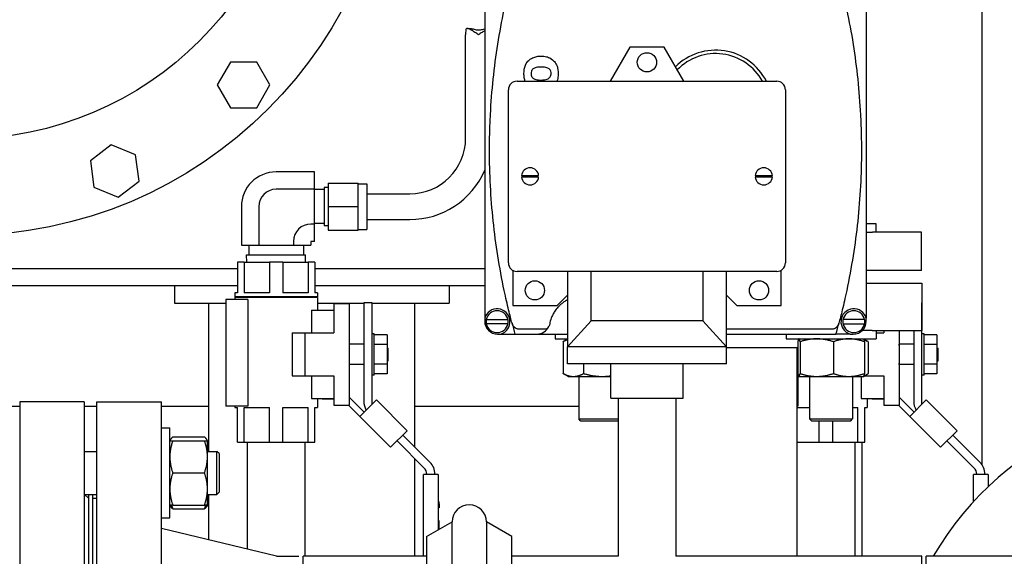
# Model space of a CAD drawing. Header units: inches. Extents: x 24 to 1128, y -69 to 748.
# Tile 101 of 256: x 199.42 to 213.74, y 186.61 to 194.42. Entities that reach past the tile are written whole.
import ezdxf

# ---------------------------------------------------------------- set-up
doc = ezdxf.new("R2010")
doc.units = ezdxf.units.IN
doc.header["$LTSCALE"] = 32
doc.header["$MEASUREMENT"] = 0
doc.layers.add('Visible (ANSI)', color=7, linetype='Continuous', lineweight=30)

msp = doc.modelspace()

# ---------------------------------------------------------------- linework, layer by layer
at = {"layer": 'Visible (ANSI)'}
for p, q in [((206.18032, 194.96691), (206.18032, 190.07691)), ((211.73032, 194.96691), (211.73032, 190.07691)), ((213.41537, 187.94175), (213.41537, 194.733)), ((205.92786, 194.29242), (205.96996, 194.29242)), ((205.90274, 192.69867), (205.90274, 194.19867)), ((208.29037, 194.02009), (208.00458, 193.52509)), ((208.79037, 194.02009), (208.29037, 194.02009)), ((209.07616, 193.52509), (208.79037, 194.02009)), ((202.48169, 193.80267), (202.29001, 193.47067)), ((202.86505, 193.80267), (202.48169, 193.80267)), ((203.05673, 193.47067), (202.86505, 193.80267)), ((206.65037, 193.52509), (210.43037, 193.52509)), ((202.29001, 193.47067), (202.48169, 193.13867)), ((202.86505, 193.13867), (203.05673, 193.47067)), ((206.52537, 190.88009), (206.52537, 193.40009)), ((210.55537, 193.40009), (210.55537, 190.88009)), ((202.48169, 193.13867), (202.86505, 193.13867)), ((200.74774, 192.59752), (200.4436, 192.36415)), ((201.10192, 192.45082), (200.74774, 192.59752)), ((201.15196, 192.07073), (201.10192, 192.45082)), ((200.4436, 192.36415), (200.49364, 191.98406)), ((203.7054, 192.20385), (203.14537, 192.20385)), ((203.7054, 191.95126), (203.7054, 192.20385)), ((206.71577, 192.15009), (206.74715, 192.15009)), ((206.74715, 192.13009), (206.71577, 192.13009)), ((206.74715, 192.15009), (206.93358, 192.15009)), ((206.93358, 192.13009), (206.74715, 192.13009)), ((206.93358, 192.15009), (206.96497, 192.15009)), ((206.96497, 192.13009), (206.93358, 192.13009)), ((210.11577, 192.15009), (210.14715, 192.15009)), ((210.14715, 192.13009), (210.11577, 192.13009)), ((210.14715, 192.15009), (210.33358, 192.15009)), ((210.33358, 192.13009), (210.14715, 192.13009)), ((210.33358, 192.15009), (210.36497, 192.15009)), ((210.36497, 192.13009), (210.33358, 192.13009)), ((200.49364, 191.98406), (200.84782, 191.83736)), ((200.84782, 191.83736), (201.15196, 192.07073)), ((203.7054, 191.95126), (203.14537, 191.95126)), ((203.7054, 191.44608), (203.7054, 191.95126)), ((203.84319, 191.94617), (203.7054, 191.94617)), ((203.84319, 191.97927), (203.84319, 191.41807)), ((203.90224, 191.97927), (203.84319, 191.97927)), ((203.90224, 192.04267), (203.90224, 191.69867)), ((203.90224, 192.04267), (204.33925, 192.04267)), ((204.33925, 191.69867), (204.33925, 192.04267)), ((204.33925, 192.03267), (204.46524, 192.03267)), ((204.46524, 192.03267), (204.46524, 191.36467)), ((204.46524, 191.88617), (205.09024, 191.88617)), ((202.64006, 191.69854), (202.64006, 191.13867)), ((202.89265, 191.69854), (202.89265, 191.13867)), ((203.90224, 191.69867), (203.90224, 191.35467)), ((203.90224, 191.69867), (204.33925, 191.69867)), ((204.33925, 191.35467), (204.33925, 191.69867)), ((204.46524, 191.51117), (205.09024, 191.51117)), ((203.7054, 191.44608), (203.65134, 191.44608)), ((203.84319, 191.45117), (203.7054, 191.45117)), ((203.7054, 191.19349), (203.7054, 191.44608)), ((203.90224, 191.41807), (203.84319, 191.41807)), ((211.876, 191.44878), (211.73032, 191.44878)), ((211.876, 191.32678), (211.876, 191.44878)), ((203.90224, 191.35467), (204.33925, 191.35467)), ((204.33925, 191.36467), (204.46524, 191.36467)), ((211.73032, 191.32678), (211.82045, 191.32678)), ((212.53643, 191.32678), (211.82045, 191.32678)), ((212.53643, 190.77166), (212.53643, 191.32678)), ((202.64006, 191.13867), (202.89265, 191.13867)), ((202.7489, 191.13867), (202.7489, 190.99567)), ((202.89265, 191.13867), (203.39796, 191.13867)), ((203.39796, 191.1927), (203.39796, 191.13867)), ((203.39796, 191.13867), (203.65055, 191.13867)), ((203.5419, 191.13867), (203.5419, 190.99567)), ((203.65055, 191.1927), (203.65055, 191.13867)), ((203.7054, 191.19349), (203.65134, 191.19349)), ((202.71617, 190.99567), (203.57463, 190.99567)), ((202.71952, 190.88867), (202.71617, 190.99567)), ((203.57128, 190.88867), (203.57463, 190.99567)), ((197.70787, 190.79617), (202.58287, 190.79617)), ((202.68083, 190.88867), (202.58287, 190.88867)), ((202.58287, 190.88867), (202.58287, 190.44667)), ((202.68083, 190.88867), (202.68083, 190.44667)), ((202.68083, 190.88867), (203.04741, 190.88867)), ((203.24333, 190.88867), (203.04741, 190.88867)), ((203.04741, 190.88867), (203.04741, 190.44667)), ((203.24333, 190.88867), (203.24333, 190.44667)), ((203.24333, 190.88867), (203.60991, 190.88867)), ((203.70787, 190.88867), (203.60991, 190.88867)), ((203.60991, 190.88867), (203.60991, 190.44667)), ((203.70787, 190.88867), (203.70787, 190.44667)), ((203.70787, 190.79617), (206.18032, 190.79617)), ((206.58787, 190.77184), (206.58787, 190.26009)), ((210.43037, 190.75509), (206.65037, 190.75509)), ((207.38537, 190.75509), (207.38537, 189.66009)), ((207.72787, 190.03509), (207.72787, 190.75509)), ((209.35287, 190.75509), (209.35287, 190.03509)), ((209.69537, 189.66009), (209.69537, 190.75509)), ((210.49287, 190.26009), (210.49287, 190.77184)), ((212.53643, 190.77166), (211.73032, 190.77166)), ((202.58287, 190.54617), (197.70787, 190.54617)), ((201.66537, 190.54617), (201.66537, 190.29617)), ((206.18032, 190.54617), (203.70787, 190.54617)), ((205.66537, 190.54617), (205.66537, 190.29617)), ((211.73032, 190.58617), (212.54037, 190.58617)), ((212.54037, 190.58617), (212.54037, 189.89617)), ((202.58287, 190.44667), (202.54437, 190.44667)), ((202.54437, 190.44667), (202.54437, 190.38667)), ((203.74637, 190.38667), (202.54437, 190.38667)), ((203.74637, 190.37667), (202.54437, 190.37667)), ((202.54437, 190.37667), (202.54437, 190.34667)), ((202.55037, 190.38667), (202.55037, 190.37667)), ((203.04741, 190.44667), (202.68083, 190.44667)), ((203.60991, 190.44667), (203.24333, 190.44667)), ((203.74637, 190.44667), (203.70787, 190.44667)), ((203.74037, 190.38667), (203.74037, 190.37667)), ((203.74637, 190.44667), (203.74637, 190.38667)), ((203.74637, 190.37667), (203.74637, 190.19167)), ((207.23337, 190.26009), (207.38537, 190.41209)), ((209.69537, 190.41209), (209.84737, 190.26009)), ((201.66537, 190.29617), (202.41437, 190.29617)), ((202.16537, 188.13517), (202.16537, 190.29617)), ((202.73598, 190.34667), (202.41437, 190.34667)), ((202.41437, 190.34667), (202.41437, 188.79667)), ((202.73598, 190.34667), (202.73598, 188.79667)), ((203.74637, 190.29617), (204.42137, 190.29617)), ((203.98737, 190.29067), (204.20937, 190.29067)), ((203.98737, 190.29067), (203.98737, 189.86067)), ((204.20937, 190.29067), (204.20937, 188.80667)), ((204.54097, 190.29867), (204.42137, 190.29867)), ((204.42137, 190.29867), (204.42137, 188.86626)), ((204.54097, 188.82321), (204.54097, 190.29867)), ((204.54097, 190.29617), (205.66537, 190.29617)), ((205.16537, 188.19881), (205.16537, 190.29617)), ((206.58787, 190.26009), (207.23337, 190.26009)), ((209.84737, 190.26009), (210.49287, 190.26009)), ((212.54097, 190.29867), (212.54037, 190.29867)), ((212.54097, 188.82321), (212.54097, 190.29867)), ((203.65904, 190.19167), (203.65904, 189.86067)), ((203.65904, 190.19167), (203.98737, 190.19167)), ((206.18032, 190.07691), (206.18032, 190.03191)), ((206.20316, 190.05441), (206.51748, 190.05441)), ((206.51748, 189.99441), (206.20316, 189.99441)), ((206.57756, 190.0011), (206.57742, 190.00163)), ((207.38537, 189.66009), (207.72787, 190.03509)), ((209.35287, 190.03509), (207.72787, 190.03509)), ((209.35287, 190.03509), (209.69537, 189.66009)), ((211.33308, 190.0011), (211.33322, 190.00163)), ((211.70748, 190.05441), (211.39316, 190.05441)), ((211.39316, 189.99441), (211.70748, 189.99441)), ((211.73032, 190.03191), (211.73032, 190.07691)), ((203.37837, 189.86067), (203.37837, 189.23667)), ((203.37837, 189.86067), (203.56637, 189.86067)), ((203.56637, 189.86067), (203.98737, 189.86067)), ((203.56637, 189.23667), (203.56637, 189.86067)), ((204.57197, 189.84967), (204.54097, 189.84967)), ((204.57197, 189.24767), (204.57197, 189.84967)), ((204.75947, 189.83417), (204.57197, 189.83417)), ((204.75947, 189.83417), (204.75947, 189.69142)), ((206.36782, 189.84441), (206.41282, 189.84441)), ((206.41282, 189.84441), (206.62032, 189.84441)), ((206.62032, 189.84441), (206.94171, 189.84441)), ((207.05525, 189.91441), (206.67771, 189.91441)), ((206.94171, 189.84441), (207.38537, 189.84441)), ((207.20474, 189.84441), (207.20474, 189.77417)), ((211.23293, 189.91441), (209.69537, 189.91441)), ((209.69537, 189.84441), (211.29032, 189.84441)), ((210.5635, 189.84441), (210.5635, 189.77417)), ((211.49782, 189.84441), (211.29032, 189.84441)), ((211.49782, 189.84441), (211.54282, 189.84441)), ((211.81464, 189.89617), (211.67216, 189.89617)), ((211.81464, 189.89617), (212.54037, 189.89617)), ((211.876, 189.89617), (211.876, 189.77417)), ((211.876, 189.86067), (211.98737, 189.86067)), ((211.98737, 189.89617), (211.98737, 189.86067)), ((212.20937, 189.89617), (212.20937, 188.80667)), ((212.42137, 189.89617), (212.42137, 188.86626)), ((212.57197, 189.84967), (212.54097, 189.84967)), ((212.57197, 189.24767), (212.57197, 189.84967)), ((212.75947, 189.83417), (212.57197, 189.83417)), ((212.75947, 189.83417), (212.75947, 189.69142)), ((204.42137, 189.69742), (204.20937, 189.69742)), ((204.75947, 189.69142), (204.57197, 189.69142)), ((204.75947, 189.69142), (204.75947, 189.40592)), ((207.20474, 189.77417), (207.38537, 189.77417)), ((207.3207, 189.7323), (207.3207, 189.26904)), ((207.38537, 189.7702), (207.33695, 189.74225)), ((209.69537, 189.66009), (207.38537, 189.66009)), ((207.38537, 189.41009), (207.38537, 189.66009)), ((209.69537, 189.41009), (209.69537, 189.66009)), ((210.5635, 189.77417), (211.876, 189.77417)), ((210.73559, 189.7323), (210.73559, 189.26904)), ((210.751, 189.77417), (210.75015, 189.77368)), ((210.7681, 189.7323), (210.7681, 189.26904)), ((211.25226, 189.7323), (211.25226, 189.26904)), ((211.6885, 189.77417), (211.68935, 189.77368)), ((211.68935, 189.77368), (211.74379, 189.74225)), ((211.70391, 189.7323), (211.70391, 189.26904)), ((211.76004, 189.7323), (211.76004, 189.26904)), ((212.21037, 189.69867), (212.20937, 189.69867)), ((212.21037, 189.67867), (212.21037, 189.69867)), ((212.42137, 189.69742), (212.21037, 189.69742)), ((212.21037, 189.67867), (212.21037, 189.65879)), ((212.75947, 189.69142), (212.57197, 189.69142)), ((212.75947, 189.69142), (212.75947, 189.40592)), ((204.75947, 189.64067), (204.77537, 189.64067)), ((204.77537, 189.45667), (204.77537, 189.64067)), ((209.69537, 189.64617), (210.73559, 189.64617)), ((210.72787, 186.60867), (210.72787, 189.64617)), ((212.75947, 189.64067), (212.77537, 189.64067)), ((212.77537, 189.45667), (212.77537, 189.64067)), ((204.42137, 189.39992), (204.20937, 189.39992)), ((204.75947, 189.40592), (204.57197, 189.40592)), ((204.75947, 189.45667), (204.77537, 189.45667)), ((204.75947, 189.40592), (204.75947, 189.26317)), ((209.69537, 189.41009), (207.38537, 189.41009)), ((207.619, 189.41009), (207.619, 189.26904)), ((208.01537, 188.91009), (208.01537, 189.41009)), ((209.06537, 188.91009), (209.06537, 189.41009)), ((212.21037, 189.39867), (212.20937, 189.39867)), ((212.21037, 189.43855), (212.21037, 189.41867)), ((212.21037, 189.39867), (212.21037, 189.41867)), ((212.42137, 189.39992), (212.21037, 189.39992)), ((212.75947, 189.40592), (212.57197, 189.40592)), ((212.75947, 189.45667), (212.77537, 189.45667)), ((212.75947, 189.40592), (212.75947, 189.26317)), ((203.37837, 189.23667), (203.56637, 189.23667)), ((203.56637, 189.23667), (203.98737, 189.23667)), ((203.65904, 189.23667), (203.65904, 188.90567)), ((203.98737, 189.23667), (203.98737, 188.80667)), ((204.57197, 189.24767), (204.54097, 189.24767)), ((204.75947, 189.26317), (204.57197, 189.26317)), ((207.39224, 189.22717), (207.33695, 189.25909)), ((207.39224, 189.22717), (207.46985, 189.22717)), ((207.46985, 189.22717), (207.88915, 189.22717)), ((207.54849, 189.22717), (207.54849, 188.60808)), ((207.88915, 189.22717), (208.01537, 189.22717)), ((210.75015, 189.22766), (210.72787, 189.24052)), ((210.73598, 189.23584), (210.73598, 188.79667)), ((210.751, 189.22717), (210.75015, 189.22766)), ((210.751, 189.22717), (210.75184, 189.22717)), ((210.75184, 189.22717), (211.01018, 189.22717)), ((210.90725, 189.22717), (210.90725, 188.60808)), ((211.01018, 189.22717), (211.47808, 189.22717)), ((211.47808, 189.22717), (211.6885, 189.22717)), ((211.53225, 189.22717), (211.53225, 188.60808)), ((211.65904, 189.22717), (211.65904, 188.90567)), ((211.6885, 189.22717), (211.68935, 189.22766)), ((211.68935, 189.22766), (211.74379, 189.25909)), ((211.70495, 189.23667), (211.98737, 189.23667)), ((211.98737, 189.23667), (211.98737, 188.80667)), ((212.57197, 189.24767), (212.54097, 189.24767)), ((212.75947, 189.26317), (212.57197, 189.26317)), ((198.69486, 188.79617), (199.41537, 188.79617)), ((199.41537, 188.85867), (199.41537, 179.85867)), ((200.35537, 188.85867), (199.41537, 188.85867)), ((200.35537, 188.85867), (200.35537, 179.85867)), ((200.35537, 188.79617), (200.53787, 188.79617)), ((200.53787, 179.85867), (200.53787, 188.85867)), ((200.53787, 188.85867), (201.47787, 188.85867)), ((201.47787, 179.85867), (201.47787, 188.85867)), ((201.47787, 188.79617), (202.16537, 188.79617)), ((202.73598, 188.79667), (202.41437, 188.79667)), ((202.54437, 188.79667), (202.54437, 188.77267)), ((203.65904, 188.90567), (203.98737, 188.90567)), ((203.74637, 188.90567), (203.74637, 188.77267)), ((203.81454, 188.90567), (203.81454, 188.90297)), ((203.81454, 188.90297), (203.98737, 188.90297)), ((203.98737, 188.80667), (204.20937, 188.80667)), ((204.20084, 188.80667), (204.36264, 188.64488)), ((204.42606, 188.7083), (204.20937, 188.925)), ((204.6044, 188.88664), (204.36264, 188.64488)), ((205.05341, 188.43762), (204.6044, 188.88664)), ((205.16537, 188.79617), (207.54849, 188.79617)), ((208.01537, 188.91009), (209.06537, 188.91009)), ((208.12037, 188.91009), (208.12037, 186.60867)), ((208.96037, 188.91009), (208.96037, 186.60867)), ((210.73598, 188.79667), (210.72787, 188.79667)), ((211.65904, 188.90567), (211.98737, 188.90567)), ((211.74637, 188.90567), (211.74637, 188.77267)), ((211.81454, 188.90567), (211.81454, 188.90297)), ((211.81454, 188.90297), (211.98737, 188.90297)), ((211.98737, 188.80667), (212.20937, 188.80667)), ((212.20084, 188.80667), (212.36264, 188.64488)), ((212.42606, 188.7083), (212.20937, 188.925)), ((212.6044, 188.88664), (212.36264, 188.64488)), ((213.05341, 188.43762), (212.6044, 188.88664)), ((202.54437, 188.77267), (202.58287, 188.77267)), ((202.58287, 188.26867), (202.58287, 188.77267)), ((202.68083, 188.26867), (202.68083, 188.77267)), ((202.68083, 188.77267), (203.04741, 188.77267)), ((203.04741, 188.26867), (203.04741, 188.77267)), ((203.24333, 188.26867), (203.24333, 188.77267)), ((203.24333, 188.77267), (203.60991, 188.77267)), ((203.60991, 188.26867), (203.60991, 188.77267)), ((203.70787, 188.26867), (203.70787, 188.77267)), ((203.70787, 188.77267), (203.74637, 188.77267)), ((210.72787, 188.77267), (210.90725, 188.77267)), ((211.53225, 188.77267), (211.60991, 188.77267)), ((211.60991, 188.26867), (211.60991, 188.77267)), ((211.70787, 188.26867), (211.70787, 188.77267)), ((211.70787, 188.77267), (211.74637, 188.77267)), ((204.36264, 188.64488), (204.81165, 188.19586)), ((207.54849, 188.60808), (208.12037, 188.60808)), ((207.57979, 188.57678), (207.54849, 188.60808)), ((208.12037, 188.57678), (207.57979, 188.57678)), ((210.90725, 188.60808), (211.53225, 188.60808)), ((210.93855, 188.57678), (210.90725, 188.60808)), ((211.50095, 188.57678), (210.93855, 188.57678)), ((211.04741, 188.26867), (211.04741, 188.57678)), ((211.24333, 188.26867), (211.24333, 188.57678)), ((211.50095, 188.57678), (211.53225, 188.60808)), ((212.36264, 188.64488), (212.81165, 188.19586)), ((201.47787, 188.47947), (201.59987, 188.47947)), ((201.59987, 187.16697), (201.59987, 188.47947)), ((204.81165, 188.19586), (205.05341, 188.43762)), ((205.38375, 187.98043), (204.98998, 188.3742)), ((212.81165, 188.19586), (213.05341, 188.43762)), ((213.38375, 187.98043), (212.98998, 188.3742)), ((201.59987, 188.29197), (201.60942, 188.3085)), ((201.64174, 188.34604), (202.105, 188.34604)), ((201.64174, 188.29197), (202.105, 188.29197)), ((202.14687, 188.29197), (202.13732, 188.3085)), ((202.14687, 188.05759), (202.14687, 188.29197)), ((202.58287, 188.26867), (202.68083, 188.26867)), ((202.68083, 188.26867), (203.04741, 188.26867)), ((202.72537, 188.26867), (202.72537, 186.71173)), ((203.04741, 188.26867), (203.24333, 188.26867)), ((203.24333, 188.26867), (203.60991, 188.26867)), ((203.56537, 188.26867), (203.56537, 186.60867)), ((203.60991, 188.26867), (203.70787, 188.26867)), ((204.90541, 188.28963), (205.30076, 187.89428)), ((210.72787, 188.26867), (211.04741, 188.26867)), ((211.04741, 188.26867), (211.24333, 188.26867)), ((211.24333, 188.26867), (211.60991, 188.26867)), ((211.56537, 188.26867), (211.56537, 186.60867)), ((211.60991, 188.26867), (211.70787, 188.26867)), ((211.66537, 188.26867), (211.66537, 186.60867)), ((212.90541, 188.28963), (213.30076, 187.89428)), ((200.35537, 188.13517), (200.53787, 188.13517)), ((202.14687, 188.13517), (202.28407, 188.13517)), ((202.28407, 187.51017), (202.28407, 188.13517)), ((202.31537, 188.10387), (202.28407, 188.13517)), ((202.31537, 188.10387), (202.31537, 187.54147)), ((202.14687, 187.58884), (202.14687, 188.05759)), ((205.16537, 186.60867), (205.16537, 188.02967)), ((201.64174, 187.82322), (202.105, 187.82322)), ((205.32037, 187.80167), (205.29037, 187.80167)), ((205.29037, 186.60867), (205.29037, 187.80167)), ((205.47397, 187.80167), (205.32037, 187.80167)), ((205.33737, 187.80589), (205.33737, 187.80167)), ((205.45697, 187.80167), (205.45697, 187.80366)), ((205.50397, 187.80167), (205.47397, 187.80167)), ((205.50397, 187.80167), (205.50397, 186.99239)), ((213.32037, 187.80167), (213.29037, 187.80167)), ((213.29037, 187.40454), (213.29037, 187.80167)), ((213.47397, 187.80167), (213.32037, 187.80167)), ((213.33737, 187.80589), (213.33737, 187.80167)), ((213.45697, 187.80167), (213.45697, 187.80366)), ((213.50397, 187.80167), (213.47397, 187.80167)), ((213.50397, 187.80167), (213.50397, 187.62162)), ((200.35537, 187.51017), (200.53787, 187.51017)), ((200.41537, 187.45367), (200.35887, 187.51017)), ((200.41537, 187.51017), (200.41537, 186.10589)), ((200.47787, 186.10589), (200.47787, 187.51017)), ((202.14687, 187.35447), (202.14687, 187.58884)), ((202.14687, 187.51017), (202.28407, 187.51017)), ((202.16537, 186.84727), (202.16537, 187.51017)), ((202.31537, 187.54147), (202.28407, 187.51017)), ((200.47787, 187.45367), (200.53787, 187.45367)), ((205.51897, 187.40333), (205.50397, 187.40333)), ((205.51897, 187.40167), (205.50397, 187.40167)), ((205.51897, 187.37394), (205.50397, 187.37394)), ((205.51897, 187.40167), (205.51897, 187.40333)), ((205.51897, 187.37394), (205.51897, 187.40167)), ((205.51897, 187.37394), (205.51897, 187.315)), ((201.59987, 187.35447), (201.60942, 187.33793)), ((201.64174, 187.35447), (202.105, 187.35447)), ((201.64174, 187.3004), (202.105, 187.3004)), ((202.14687, 187.35447), (202.13732, 187.33793)), ((205.51897, 187.315), (205.50397, 187.315)), ((201.47787, 187.16697), (201.59987, 187.16697)), ((205.33537, 186.89505), (205.70537, 187.10867)), ((205.51897, 187.12568), (205.50397, 187.12568)), ((205.51897, 187.12167), (205.50397, 187.12167)), ((205.51897, 187.12167), (205.51897, 187.12568)), ((205.51897, 187.00105), (205.51897, 187.12167)), ((205.70537, 184.35867), (205.70537, 187.10867)), ((206.20537, 187.10867), (206.20537, 184.35867)), ((206.57537, 186.89505), (206.20537, 187.10867)), ((203.1512, 186.60867), (201.47787, 187.01367)), ((205.33537, 186.89505), (205.33537, 184.35867)), ((206.57537, 184.35867), (206.57537, 186.89505)), ((203.1512, 186.60867), (203.47787, 186.60867)), ((203.54037, 182.10867), (203.54037, 186.60867)), ((205.33537, 186.60867), (203.54037, 186.60867)), ((208.12037, 186.60867), (206.57537, 186.60867)), ((212.54037, 186.60867), (208.96037, 186.60867)), ((212.54037, 182.10867), (212.54037, 186.60867)), ((212.60287, 182.10867), (212.60287, 186.60867)), ((216.60287, 186.60867), (212.60287, 186.60867))]:
    msp.add_line(p, q, dxfattribs=at)
for centre, radius in [((198.58537, 197.55867), 6.281), ((198.58537, 197.55867), 4.874), ((208.54037, 193.80009), 0.14), ((206.91037, 190.48009), 0.14), ((210.17037, 190.48009), 0.14)]:
    msp.add_circle(centre, radius, dxfattribs=at)
for centre, radius, start, end in [((209.54032, 193.14941), 0.8275, 27.000173, 134.99737), ((209.54032, 193.14941), 0.7775, 28.893882, 135.986816), ((206.65037, 193.40009), 0.125, 90, 180), ((210.43037, 193.40009), 0.125, 0, 90), ((205.09024, 192.69867), 0.8125, 270, 0), ((205.09024, 192.69867), 1.1875, 270, 336.630074), ((206.84037, 192.14009), 0.125, 4.588566, 175.411434), ((210.24037, 192.14009), 0.125, 4.588566, 175.411434), ((203.14537, 191.69854), 0.50531, 90, 180), ((206.84037, 192.14009), 0.125, 184.588566, 355.411434), ((210.24037, 192.14009), 0.125, 184.588566, 355.411434), ((203.14537, 191.69854), 0.25272, 90, 180), ((203.65134, 191.1927), 0.25338, 90, 180), ((203.65134, 191.1927), 0.000787, 90, 180), ((206.65037, 190.88009), 0.125, 180, 270), ((210.43037, 190.88009), 0.125, 270, 0), ((206.36032, 190.02441), 0.1875, 286.260205, 163.739795), ((206.36032, 190.02441), 0.16, 10.806923, 169.193077), ((211.55032, 190.02441), 0.1875, 16.260205, 253.739795), ((211.55032, 190.02441), 0.16, 10.806923, 169.193077), ((206.36782, 190.03191), 0.1875, 180, 270), ((206.36032, 190.02441), 0.16, 169.193077, 190.806923), ((206.36032, 190.02441), 0.16, 190.806923, 349.193077), ((206.36032, 190.02441), 0.16, 349.193077, 10.806923), ((216.12317, 192.52191), 9.87285, 194.792998, 195.73559), ((206.94171, 190.03191), 0.1875, 270, 335.949415), ((201.78747, 192.52191), 9.87285, 344.26441, 345.207002), ((211.55032, 190.02441), 0.16, 169.193077, 190.806923), ((211.55032, 190.02441), 0.16, 190.806923, 349.193077), ((211.54282, 190.03191), 0.1875, 270, 0), ((211.55032, 190.02441), 0.16, 349.193077, 10.806923), ((204.67137, 188.86626), 0.25, 180, 210.696901), ((212.67137, 188.86626), 0.25, 180, 210.696901), ((216.60287, 184.35867), 4.5, 210, 150), ((205.20697, 187.80366), 0.25, 0, 45), ((213.20697, 187.80366), 0.25, 0, 45), ((205.21237, 187.80589), 0.125, 0, 45), ((213.21237, 187.80589), 0.125, 0, 45), ((205.95537, 187.10867), 0.25, 0, 180)]:
    msp.add_arc(centre, radius, start, end, dxfattribs=at)
msp.add_ellipse((206.67751, 190.149), major_axis=(-0.43561, 0.19306), ratio=0.62730585, start_param=3.13997033, end_param=3.14321463, dxfattribs=at)
for points, knots in [([(206.25032, 192.52191), (206.25032, 192.60819), (206.25145, 192.69467), (206.25601, 192.86805), (206.25943, 192.95466), (206.27305, 193.21342), (206.28661, 193.38483), (206.34039, 193.8959), (206.39369, 194.23239), (206.46398, 194.56475)], [0.0547891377, 0.0547891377, 0.0547891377, 0.0547891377, 0.0613063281, 0.0613063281, 0.0678235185, 0.0678235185, 0.0808578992, 0.0808578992, 0.1069266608, 0.1069266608, 0.1069266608, 0.1069266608]), ([(211.44666, 194.56475), (211.51715, 194.23144), (211.57055, 193.89398), (211.62434, 193.38142), (211.63787, 193.2095), (211.65142, 192.94998), (211.65481, 192.8631), (211.65928, 192.68924), (211.66037, 192.60252), (211.66011, 192.16998), (211.64177, 191.8273), (211.57026, 191.14837), (211.5171, 190.81213), (211.44666, 190.47908)], [0.002367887, 0.002367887, 0.002367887, 0.002367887, 0.028675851, 0.028675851, 0.041829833, 0.041829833, 0.048406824, 0.048406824, 0.054983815, 0.054983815, 0.081291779, 0.081291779, 0.107599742, 0.107599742, 0.107599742, 0.107599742]), ([(206.09024, 194.19867), (206.07326, 194.21067), (206.05478, 194.22376), (206.01871, 194.24842), (206.00111, 194.25998), (205.97506, 194.27536), (205.964, 194.28135), (205.94393, 194.2899), (205.93494, 194.29242), (205.92162, 194.29242), (205.91614, 194.29041), (205.90839, 194.28108), (205.90606, 194.27374), (205.90353, 194.25667), (205.90306, 194.24614), (205.90269, 194.22303), (205.90274, 194.21046), (205.90274, 194.19867)], [0, 0, 0, 0, 0.15842174, 0.15842174, 0.316843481, 0.316843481, 0.424810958, 0.424810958, 0.532778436, 0.532778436, 0.627895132, 0.627895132, 0.723011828, 0.723011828, 0.812862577, 0.812862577, 0.902713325, 0.902713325, 0.902713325, 0.902713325]), ([(205.96996, 194.29242), (205.97094, 194.29242), (205.97193, 194.29239), (205.98706, 194.29168), (206.00515, 194.2864), (206.04563, 194.27621), (206.06811, 194.27173), (206.10985, 194.27173), (206.13013, 194.27525), (206.15995, 194.28244), (206.1706, 194.28536), (206.18031, 194.2877)], [-2.507403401, -2.507403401, -2.507403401, -2.507403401, -2.495561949, -2.495561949, -2.326940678, -2.326940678, -2.158319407, -2.158319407, -2.008895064, -2.008895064, -1.918581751, -1.918581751, -1.918581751, -1.918581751]), ([(206.18031, 194.26024), (206.16871, 194.25294), (206.15633, 194.2447), (206.12569, 194.22376), (206.10721, 194.21067), (206.09024, 194.19867)], [1.536345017, 1.536345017, 1.536345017, 1.536345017, 1.647004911, 1.647004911, 1.805426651, 1.805426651, 1.805426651, 1.805426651]), ([(206.75093, 193.63668), (206.75159, 193.67902), (206.75667, 193.72052), (206.78841, 193.7928), (206.80769, 193.81417), (206.84737, 193.85182), (206.87392, 193.86459), (206.93784, 193.88882), (206.97742, 193.88943), (207.00038, 193.88984)], [-0.332396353, -0.332396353, -0.332396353, -0.332396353, -0.288794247, -0.288794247, -0.250975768, -0.250975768, -0.175018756, -0.175018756, 0, 0, 0, 0]), ([(207.00038, 193.88984), (207.01461, 193.88961), (207.02557, 193.88943), (207.05227, 193.88638), (207.06555, 193.88404), (207.09381, 193.87715), (207.1196, 193.86948), (207.1754, 193.83386), (207.19372, 193.81287), (207.22163, 193.77374), (207.23158, 193.74942), (207.23984, 193.72018), (207.24157, 193.71276), (207.24887, 193.67554), (207.2491, 193.65171), (207.24935, 193.63668)], [-0.44922694, -0.44922694, -0.44922694, -0.44922694, -0.396467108, -0.396467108, -0.349596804, -0.349596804, -0.291231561, -0.291231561, -0.230861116, -0.230861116, -0.144328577, -0.144328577, -0.115272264, -0.115272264, 0, 0, 0, 0]), ([(206.88555, 193.70491), (206.88048, 193.701), (206.87512, 193.69687), (206.86769, 193.68733), (206.86349, 193.68139), (206.85508, 193.65898), (206.85411, 193.64742), (206.85378, 193.63668)], [-0.282852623, -0.282852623, -0.282852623, -0.282852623, -0.14531996, -0.14531996, -0.082385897, -0.082385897, 0, 0, 0, 0]), ([(207.00125, 193.73162), (206.98441, 193.73134), (206.9661, 193.73104), (206.93581, 193.72598), (206.92477, 193.72333), (206.89971, 193.71456), (206.89193, 193.70927), (206.88555, 193.70491)], [-0.174041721, -0.174041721, -0.174041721, -0.174041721, -0.099260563, -0.099260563, -0.058975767, -0.058975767, 0, 0, 0, 0]), ([(207.11596, 193.70417), (207.1086, 193.7094), (207.09456, 193.71929), (207.04471, 193.73143), (207.02118, 193.73152), (207.00125, 193.73162)], [-0.31461119, -0.31461119, -0.31461119, -0.31461119, -0.151906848, -0.151906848, 0, 0, 0, 0]), ([(207.1465, 193.63791), (207.14599, 193.64773), (207.14561, 193.65762), (207.13767, 193.68039), (207.13326, 193.68664), (207.12627, 193.69598), (207.12084, 193.70029), (207.11596, 193.70417)], [-0.084355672, -0.084355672, -0.084355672, -0.084355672, -0.0645083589, -0.0645083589, -0.0476244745, -0.0476244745, 0, 0, 0, 0]), ([(206.76946, 193.5251), (206.76481, 193.53719), (206.75989, 193.55319), (206.75151, 193.60051), (206.7512, 193.61966), (206.75093, 193.63668)], [-0.238868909, -0.238868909, -0.238868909, -0.238868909, -0.130549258, -0.130549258, 0, 0, 0, 0]), ([(206.85378, 193.63668), (206.85414, 193.61944), (206.85684, 193.60782), (206.86153, 193.59561), (206.8644, 193.59005), (206.87418, 193.57798), (206.8786, 193.57413), (206.88344, 193.56993)], [-0.188692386, -0.188692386, -0.188692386, -0.188692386, -0.104049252, -0.104049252, -0.049014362, -0.049014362, 0, 0, 0, 0]), ([(206.88344, 193.56993), (206.89363, 193.56271), (206.9013, 193.55768), (206.95145, 193.54237), (206.97961, 193.542), (207.00125, 193.54174)], [-0.286514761, -0.286514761, -0.286514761, -0.286514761, -0.164918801, -0.164918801, 0, 0, 0, 0]), ([(207.00125, 193.54174), (207.01995, 193.54185), (207.0422, 193.54203), (207.08774, 193.55298), (207.09573, 193.55696), (207.10689, 193.56274), (207.11012, 193.56493), (207.11473, 193.56807)], [-0.19828125, -0.19828125, -0.19828125, -0.19828125, -0.102308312, -0.102308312, -0.042545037, -0.042545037, 0, 0, 0, 0]), ([(207.11473, 193.56807), (207.12157, 193.57366), (207.12831, 193.57923), (207.13807, 193.59552), (207.14157, 193.60273), (207.14625, 193.62364), (207.14634, 193.63233), (207.1465, 193.63791)], [-0.173735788, -0.173735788, -0.173735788, -0.173735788, -0.085959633, -0.085959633, -0.042818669, -0.042818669, 0, 0, 0, 0]), ([(207.24935, 193.63668), (207.24901, 193.61594), (207.24805, 193.59208), (207.23908, 193.5489), (207.23505, 193.53586), (207.23093, 193.52506)], [-0.4463400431, -0.4463400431, -0.4463400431, -0.4463400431, -0.4162089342, -0.4162089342, -0.3988484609, -0.3988484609, -0.3988484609, -0.3988484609]), ([(206.46398, 190.47908), (206.39334, 190.81308), (206.34007, 191.15028), (206.26856, 191.83118), (206.25032, 192.17486), (206.25032, 192.52191)], [0.0023542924, 0.0023542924, 0.0023542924, 0.0023542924, 0.028571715, 0.028571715, 0.0547891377, 0.0547891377, 0.0547891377, 0.0547891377]), ([(206.57742, 190.00163), (206.5641, 190.05209), (206.5473, 190.11721), (206.50873, 190.27638), (206.48696, 190.37043), (206.46398, 190.47908)], [0, 0, 0, 0, 0.0274758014, 0.0274758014, 0.0549516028, 0.0549516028, 0.0549516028, 0.0549516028]), ([(211.44666, 190.47908), (211.42368, 190.37043), (211.40191, 190.27638), (211.36334, 190.11721), (211.34654, 190.05209), (211.33322, 190.00163)], [0, 0, 0, 0, 0.0274758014, 0.0274758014, 0.0549516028, 0.0549516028, 0.0549516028, 0.0549516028]), ([(207.38537, 190.3429), (207.37501, 190.33751), (207.36546, 190.33206), (207.33942, 190.31622), (207.32444, 190.30573), (207.29758, 190.28502), (207.28567, 190.27477), (207.26402, 190.25453), (207.2543, 190.24455), (207.22764, 190.21506), (207.21317, 190.19599), (207.18863, 190.15936), (207.1786, 190.14181), (207.16166, 190.1083), (207.15475, 190.09234), (207.13744, 190.04683), (207.13039, 190.01969), (207.12569, 189.99578)], [0.0628542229, 0.0628542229, 0.0628542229, 0.0628542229, 0.0646468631, 0.0646468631, 0.0680493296, 0.0680493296, 0.0714517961, 0.0714517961, 0.0748542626, 0.0748542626, 0.0816591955, 0.0816591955, 0.0884641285, 0.0884641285, 0.0952690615, 0.0952690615, 0.1088789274, 0.1088789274, 0.1088789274, 0.1088789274]), ([(206.67771, 189.91441), (206.67233, 189.91441), (206.66701, 189.91492), (206.65613, 189.91693), (206.65069, 189.91851), (206.63451, 189.92474), (206.62411, 189.93112), (206.60516, 189.94792), (206.59748, 189.95771), (206.5852, 189.97843), (206.58061, 189.98973), (206.57756, 190.0011)], [0, 0, 0, 0, 0.041005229, 0.041005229, 0.085690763, 0.085690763, 0.181299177, 0.181299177, 0.279212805, 0.279212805, 0.382811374, 0.382811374, 0.382811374, 0.382811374]), ([(207.11293, 189.9555), (207.11034, 189.94979), (207.10698, 189.94419), (207.09903, 189.93427), (207.09449, 189.92977), (207.08427, 189.92237), (207.07864, 189.9193), (207.06956, 189.9163), (207.06667, 189.91558), (207.06091, 189.91465), (207.05809, 189.91441), (207.05525, 189.91441)], [0.000001, 0.000001, 0.000001, 0.000001, 0.064606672, 0.064606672, 0.123100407, 0.123100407, 0.176570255, 0.176570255, 0.200076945, 0.200076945, 0.221950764, 0.221950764, 0.221950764, 0.221950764]), ([(211.33308, 190.0011), (211.33003, 189.98974), (211.32544, 189.97843), (211.31317, 189.95772), (211.30549, 189.94793), (211.28654, 189.93113), (211.27613, 189.92474), (211.25995, 189.91851), (211.25452, 189.91693), (211.24363, 189.91492), (211.23831, 189.91441), (211.23293, 189.91441)], [0.000001, 0.000001, 0.000001, 0.000001, 0.124686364, 0.124686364, 0.242532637, 0.242532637, 0.357643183, 0.357643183, 0.411443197, 0.411443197, 0.460811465, 0.460811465, 0.460811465, 0.460811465])]:
    msp.add_open_spline(points, degree=3, knots=knots, dxfattribs=at)
msp.add_open_spline([(207.12569, 189.99578), (207.12298, 189.98198), (207.11881, 189.96886), (207.11332, 189.95639)], degree=3, dxfattribs=at)
for points, weights in [([(207.38537, 189.76007), (207.35454, 189.75003), (207.3207, 189.7323)], [1.01841948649, 1.01572346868, 1]), ([(207.3207, 189.7323), (207.32896, 189.73763), (207.33695, 189.74225)], [1, 1.00467764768, 1.00820232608]), ([(210.75184, 189.77417), (210.7443, 189.77417), (210.73559, 189.7323)], [1, 1.0379548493, 1]), ([(210.7681, 189.7323), (210.75939, 189.77417), (210.75184, 189.77417)], [1, 1.0379548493, 1]), ([(211.01018, 189.77417), (210.89783, 189.77417), (210.7681, 189.7323)], [1, 1.0379548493, 1]), ([(211.25226, 189.7323), (211.12253, 189.77417), (211.01018, 189.77417)], [1, 1.0379548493, 1]), ([(211.47808, 189.77417), (211.37328, 189.77417), (211.25226, 189.7323)], [1, 1.0379548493, 1]), ([(211.70391, 189.7323), (211.58289, 189.77417), (211.47808, 189.77417)], [1, 1.0379548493, 1]), ([(211.68935, 189.77368), (211.69611, 189.76977), (211.70391, 189.7323)], [1.00734393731, 1.03383587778, 1]), ([(211.76004, 189.7323), (211.72585, 189.75438), (211.6952, 189.76462)], [1, 1.01965956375, 1.01895290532]), ([(207.3207, 189.26904), (207.40063, 189.22717), (207.46985, 189.22717)], [1, 1.0379548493, 1]), ([(207.33695, 189.25909), (207.32896, 189.26371), (207.3207, 189.26904)], [1.00820232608, 1.00467764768, 1]), ([(207.46985, 189.22717), (207.53907, 189.22717), (207.619, 189.26904)], [1, 1.0379548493, 1]), ([(207.619, 189.26904), (207.76377, 189.22717), (207.88915, 189.22717)], [1, 1.0379548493, 1]), ([(207.88915, 189.22717), (207.95115, 189.22717), (208.01537, 189.23684)], [1, 1.01841722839, 1.01896088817]), ([(210.72787, 189.24702), (210.73523, 189.24422), (210.74245, 189.24182)], [1.01611822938, 1.01754865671, 1.01826345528]), ([(210.73559, 189.26904), (210.7443, 189.22717), (210.75184, 189.22717)], [1, 1.0379548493, 1]), ([(210.75184, 189.22717), (210.75939, 189.22717), (210.7681, 189.26904)], [1, 1.0379548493, 1]), ([(210.7681, 189.26904), (210.89783, 189.22717), (211.01018, 189.22717)], [1, 1.0379548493, 1]), ([(211.01018, 189.22717), (211.12253, 189.22717), (211.25226, 189.26904)], [1, 1.0379548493, 1]), ([(211.25226, 189.26904), (211.37328, 189.22717), (211.47808, 189.22717)], [1, 1.0379548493, 1]), ([(211.47808, 189.22717), (211.58289, 189.22717), (211.70391, 189.26904)], [1, 1.0379548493, 1]), ([(211.70391, 189.26904), (211.69611, 189.23156), (211.68935, 189.22766)], [1, 1.03383587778, 1.00734393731]), ([(211.6952, 189.23672), (211.72585, 189.24696), (211.76004, 189.26904)], [1.01895290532, 1.01965956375, 1]), ([(201.59987, 188.29197), (201.59987, 188.29197), (201.64174, 188.29197)], [1, 1.0379548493, 1]), ([(201.64174, 188.29197), (201.59987, 188.16637), (201.59987, 188.05759)], [1, 1.0379548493, 1]), ([(201.64174, 188.34604), (201.60955, 188.31718), (201.6022, 188.29197)], [1, 1.02892942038, 1.01375847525]), ([(202.14453, 188.29197), (202.13719, 188.31718), (202.105, 188.34604)], [1.01375847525, 1.02892942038, 1]), ([(202.105, 188.29197), (202.14687, 188.29197), (202.14687, 188.29197)], [1, 1.0379548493, 1]), ([(202.14687, 188.05759), (202.14687, 188.16637), (202.105, 188.29197)], [1, 1.0379548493, 1]), ([(201.59987, 188.05759), (201.59987, 187.94882), (201.64174, 187.82322)], [1, 1.0379548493, 1]), ([(202.105, 187.82322), (202.14687, 187.94882), (202.14687, 188.05759)], [1, 1.0379548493, 1]), ([(201.64174, 187.82322), (201.59987, 187.69762), (201.59987, 187.58884)], [1, 1.0379548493, 1]), ([(202.14687, 187.58884), (202.14687, 187.69762), (202.105, 187.82322)], [1, 1.0379548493, 1]), ([(201.59987, 187.58884), (201.59987, 187.48007), (201.64174, 187.35447)], [1, 1.0379548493, 1]), ([(202.105, 187.35447), (202.14687, 187.48007), (202.14687, 187.58884)], [1, 1.0379548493, 1]), ([(201.64174, 187.35447), (201.59987, 187.35447), (201.59987, 187.35447)], [1, 1.0379548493, 1]), ([(201.64174, 187.3004), (201.61966, 187.32019), (201.60942, 187.33793)], [1, 1.01965956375, 1.01895290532]), ([(201.62217, 187.35447), (201.63034, 187.32831), (201.64174, 187.3004)], [1.01477953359, 1.01005189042, 1]), ([(202.14687, 187.35447), (202.14687, 187.35447), (202.105, 187.35447)], [1, 1.0379548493, 1]), ([(202.105, 187.3004), (202.1164, 187.32831), (202.12457, 187.35447)], [1, 1.01005189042, 1.01477953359]), ([(202.13732, 187.33793), (202.12708, 187.32019), (202.105, 187.3004)], [1.01895290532, 1.01965956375, 1])]:
    msp.add_rational_spline(points, weights, degree=2, dxfattribs=at)

doc.saveas('drawing.dxf')
